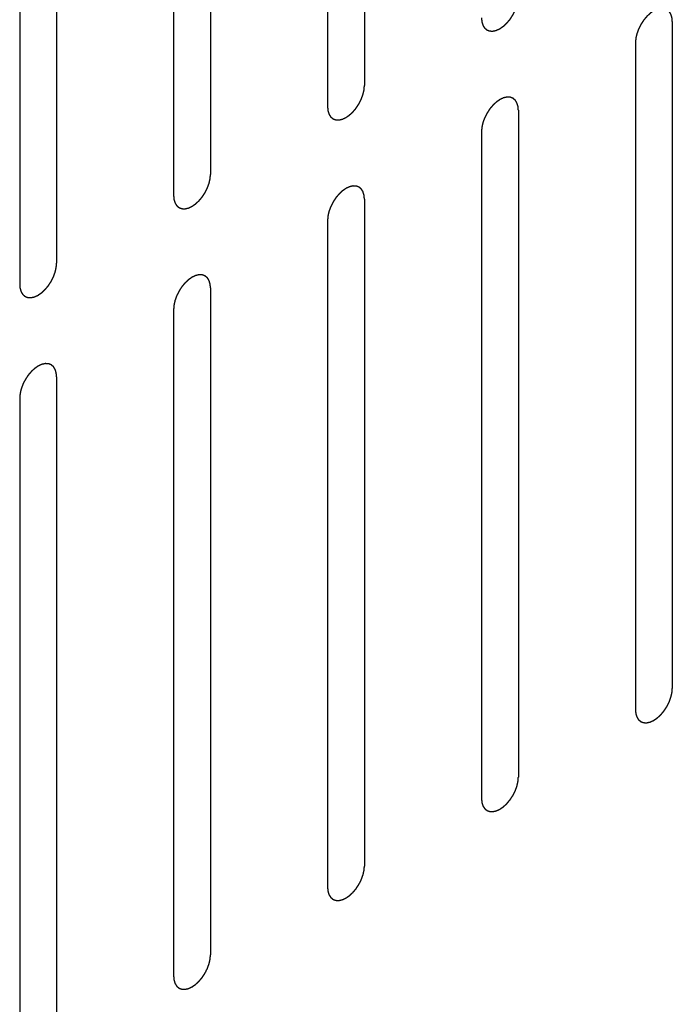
# Model space of a CAD drawing. Header units: inches. Extents: x 6 to 353, y 6 to 228.
# Tile 33 of 256: x 334.825 to 335.763, y 71.312 to 72.728. Entities that reach past the tile are written whole.
import ezdxf

# ---------------------------------------------------------------- set-up
doc = ezdxf.new("R2010")
doc.units = ezdxf.units.IN
doc.header["$LTSCALE"] = 19.946667
doc.header["$MEASUREMENT"] = 0
doc.linetypes.add('HIDDEN', pattern=[0.2, 0.1, -0.1])
doc.layers.add('DEFAULT_2', color=7, linetype='HIDDEN')

msp = doc.modelspace()

# ---------------------------------------------------------------- linework, layer by layer
at = {"layer": 'DEFAULT_2', "color": 7, "linetype": 'HIDDEN'}
for p, q in [((335.3206, 73.5931), (335.3206, 72.6337)), ((335.2676, 73.5625), (335.2676, 72.6031)), ((335.0993, 73.4653), (335.0993, 72.5059)), ((335.0462, 73.4347), (335.0462, 72.4753)), ((334.8779, 73.3376), (334.8779, 72.3782)), ((334.8249, 73.3069), (334.8249, 72.3475)), ((335.7632, 72.726), (335.7632, 71.7666)), ((335.7102, 72.6954), (335.7102, 71.736)), ((335.5419, 72.5982), (335.5419, 71.6388)), ((335.4889, 72.5676), (335.4889, 71.6082)), ((335.3206, 72.4704), (335.3206, 71.511)), ((335.2676, 72.4398), (335.2676, 71.4804)), ((335.0993, 72.3426), (335.0993, 71.3832)), ((335.0462, 72.312), (335.0462, 71.3526)), ((334.8779, 72.2149), (334.8779, 71.2555)), ((334.8249, 72.1842), (334.8249, 71.2249))]:
    msp.add_line(p, q, dxfattribs=at)
for points in [[(335.4889, 72.7309), (335.489, 72.7299), (335.4891, 72.7285), (335.4892, 72.7269), (335.4893, 72.726), (335.4894, 72.7256), (335.4894, 72.7252), (335.4895, 72.7249), (335.4896, 72.7245), (335.4898, 72.7238), (335.4901, 72.7228), (335.4904, 72.7218), (335.4907, 72.7211), (335.4908, 72.7207), (335.4909, 72.7204), (335.491, 72.7201), (335.4912, 72.7198), (335.4916, 72.7192), (335.4921, 72.7184), (335.4926, 72.7176), (335.493, 72.7171), (335.4932, 72.7167), (335.4933, 72.7165), (335.4935, 72.7163), (335.4938, 72.7161), (335.4943, 72.7157), (335.495, 72.7151), (335.4957, 72.7145), (335.4962, 72.7141), (335.4964, 72.7139), (335.4966, 72.7137), (335.4969, 72.7136), (335.4972, 72.7135), (335.4978, 72.7133), (335.4986, 72.713), (335.4995, 72.7127), (335.5001, 72.7124), (335.5004, 72.7123), (335.5006, 72.7122), (335.5009, 72.7122), (335.5013, 72.7122), (335.502, 72.7122), (335.5029, 72.7121), (335.5039, 72.7121), (335.5045, 72.7121), (335.5049, 72.7121), (335.5052, 72.712), (335.5055, 72.7121), (335.5059, 72.7122), (335.5067, 72.7124), (335.5077, 72.7126), (335.5087, 72.7128), (335.5094, 72.713), (335.5099, 72.7131), (335.5102, 72.7131), (335.5105, 72.7133), (335.5109, 72.7135), (335.5115, 72.7138), (335.5121, 72.7141), (335.513, 72.7145), (335.5139, 72.7149), (335.5146, 72.7152), (335.5151, 72.7154), (335.5154, 72.7156), (335.5157, 72.7158), (335.5162, 72.7161), (335.5169, 72.7166), (335.518, 72.7174), (335.519, 72.7181), (335.5199, 72.7187), (335.5206, 72.7191), (335.5212, 72.7197), (335.522, 72.7205), (335.523, 72.7214), (335.5241, 72.7224), (335.5249, 72.7232), (335.5255, 72.7237), (335.5261, 72.7244), (335.5268, 72.7253), (335.5278, 72.7264), (335.5287, 72.7276), (335.5295, 72.7285), (335.5301, 72.7291), (335.5306, 72.7299), (335.5313, 72.731), (335.5321, 72.7323), (335.533, 72.7336), (335.5336, 72.7346), (335.5342, 72.7354), (335.5346, 72.7362), (335.5351, 72.7373), (335.5358, 72.7386), (335.5365, 72.74), (335.537, 72.7411), (335.5375, 72.7419), (335.5377, 72.7427), (335.5382, 72.7438), (335.5387, 72.7452), (335.5392, 72.7466), (335.5396, 72.7477), (335.5399, 72.7486), (335.5401, 72.7494), (335.5403, 72.7505), (335.5406, 72.7519), (335.541, 72.7532), (335.5412, 72.7543), (335.5414, 72.7552), (335.5414, 72.7559), (335.5416, 72.757), (335.5417, 72.7589), (335.5418, 72.7604), (335.5419, 72.7615)], [(335.7632, 72.726), (335.7632, 72.7269), (335.763, 72.7283), (335.7629, 72.73), (335.7628, 72.7308), (335.7628, 72.7313), (335.7628, 72.7317), (335.7626, 72.7319), (335.7625, 72.7323), (335.7623, 72.7331), (335.762, 72.7341), (335.7617, 72.7351), (335.7615, 72.7358), (335.7613, 72.7362), (335.7613, 72.7365), (335.7611, 72.7367), (335.7609, 72.7371), (335.7605, 72.7376), (335.76, 72.7384), (335.7595, 72.7392), (335.7592, 72.7398), (335.759, 72.7401), (335.7588, 72.7404), (335.7586, 72.7405), (335.7583, 72.7408), (335.7578, 72.7412), (335.7571, 72.7418), (335.7564, 72.7423), (335.756, 72.7427), (335.7557, 72.743), (335.7555, 72.7432), (335.7552, 72.7432), (335.7549, 72.7434), (335.7543, 72.7436), (335.7535, 72.7439), (335.7526, 72.7442), (335.7521, 72.7444), (335.7517, 72.7445), (335.7515, 72.7447), (335.7512, 72.7446), (335.7508, 72.7447), (335.7501, 72.7447), (335.7492, 72.7447), (335.7482, 72.7448), (335.7476, 72.7448), (335.7472, 72.7448), (335.7469, 72.7448), (335.7466, 72.7447), (335.7462, 72.7447), (335.7455, 72.7445), (335.7444, 72.7443), (335.7434, 72.744), (335.7427, 72.7439), (335.7423, 72.7438), (335.742, 72.7437), (335.7416, 72.7436), (335.7412, 72.7434), (335.7407, 72.7431), (335.74, 72.7428), (335.7391, 72.7424), (335.7383, 72.742), (335.7375, 72.7416), (335.7371, 72.7414), (335.7367, 72.7413), (335.7364, 72.7411), (335.736, 72.7408), (335.7352, 72.7403), (335.7341, 72.7395), (335.7331, 72.7388), (335.7322, 72.7382), (335.7316, 72.7378), (335.731, 72.7372), (335.7301, 72.7364), (335.7291, 72.7354), (335.7281, 72.7345), (335.7272, 72.7337), (335.7266, 72.7332), (335.7261, 72.7325), (335.7253, 72.7316), (335.7243, 72.7304), (335.7234, 72.7293), (335.7226, 72.7284), (335.722, 72.7277), (335.7215, 72.7269), (335.7209, 72.7259), (335.72, 72.7246), (335.7192, 72.7233), (335.7185, 72.7223), (335.7179, 72.7215), (335.7176, 72.7207), (335.717, 72.7196), (335.7163, 72.7182), (335.7156, 72.7169), (335.7151, 72.7158), (335.7147, 72.715), (335.7144, 72.7141), (335.714, 72.713), (335.7135, 72.7116), (335.713, 72.7103), (335.7126, 72.7091), (335.7122, 72.7083), (335.7121, 72.7075), (335.7118, 72.7064), (335.7115, 72.705), (335.7112, 72.7036), (335.7109, 72.7025), (335.7107, 72.7017), (335.7107, 72.7009), (335.7106, 72.6999), (335.7104, 72.698), (335.7103, 72.6964), (335.7102, 72.6954)], [(335.2676, 72.6031), (335.2676, 72.6022), (335.2678, 72.6007), (335.2679, 72.5991), (335.268, 72.5983), (335.268, 72.5978), (335.268, 72.5974), (335.2682, 72.5971), (335.2683, 72.5967), (335.2685, 72.596), (335.2688, 72.595), (335.2691, 72.594), (335.2693, 72.5933), (335.2695, 72.5929), (335.2695, 72.5926), (335.2697, 72.5924), (335.2699, 72.592), (335.2703, 72.5915), (335.2708, 72.5907), (335.2713, 72.5898), (335.2716, 72.5893), (335.2718, 72.589), (335.272, 72.5887), (335.2722, 72.5885), (335.2725, 72.5883), (335.273, 72.5879), (335.2737, 72.5873), (335.2744, 72.5867), (335.2748, 72.5863), (335.2751, 72.5861), (335.2753, 72.5859), (335.2756, 72.5858), (335.2759, 72.5857), (335.2765, 72.5855), (335.2773, 72.5852), (335.2782, 72.5849), (335.2787, 72.5847), (335.2791, 72.5846), (335.2793, 72.5844), (335.2796, 72.5844), (335.28, 72.5844), (335.2807, 72.5844), (335.2816, 72.5844), (335.2826, 72.5843), (335.2832, 72.5843), (335.2836, 72.5843), (335.2839, 72.5842), (335.2842, 72.5843), (335.2846, 72.5844), (335.2853, 72.5846), (335.2864, 72.5848), (335.2874, 72.585), (335.2881, 72.5852), (335.2885, 72.5853), (335.2888, 72.5853), (335.2892, 72.5855), (335.2896, 72.5857), (335.2901, 72.586), (335.2908, 72.5863), (335.2917, 72.5867), (335.2925, 72.5871), (335.2933, 72.5874), (335.2937, 72.5876), (335.2941, 72.5878), (335.2944, 72.588), (335.2948, 72.5883), (335.2956, 72.5888), (335.2967, 72.5896), (335.2977, 72.5903), (335.2986, 72.5909), (335.2992, 72.5913), (335.2998, 72.5919), (335.3007, 72.5927), (335.3017, 72.5936), (335.3027, 72.5946), (335.3036, 72.5954), (335.3042, 72.5959), (335.3047, 72.5966), (335.3055, 72.5975), (335.3065, 72.5987), (335.3074, 72.5998), (335.3082, 72.6007), (335.3088, 72.6014), (335.3093, 72.6022), (335.3099, 72.6032), (335.3108, 72.6045), (335.3116, 72.6058), (335.3123, 72.6068), (335.3129, 72.6076), (335.3132, 72.6084), (335.3138, 72.6095), (335.3145, 72.6108), (335.3152, 72.6122), (335.3157, 72.6133), (335.3161, 72.6141), (335.3164, 72.6149), (335.3168, 72.616), (335.3173, 72.6174), (335.3178, 72.6188), (335.3182, 72.6199), (335.3186, 72.6208), (335.3187, 72.6216), (335.319, 72.6227), (335.3193, 72.6241), (335.3196, 72.6254), (335.3199, 72.6265), (335.3201, 72.6274), (335.3201, 72.6282), (335.3202, 72.6292), (335.3204, 72.6311), (335.3205, 72.6327), (335.3206, 72.6337)], [(335.5419, 72.5982), (335.5418, 72.5991), (335.5417, 72.6006), (335.5416, 72.6022), (335.5415, 72.603), (335.5414, 72.6035), (335.5414, 72.6039), (335.5413, 72.6042), (335.5412, 72.6046), (335.541, 72.6053), (335.5407, 72.6063), (335.5403, 72.6073), (335.5401, 72.608), (335.54, 72.6084), (335.5399, 72.6087), (335.5398, 72.609), (335.5396, 72.6093), (335.5392, 72.6098), (335.5387, 72.6107), (335.5382, 72.6115), (335.5378, 72.612), (335.5376, 72.6123), (335.5375, 72.6126), (335.5373, 72.6128), (335.537, 72.613), (335.5365, 72.6134), (335.5358, 72.614), (335.5351, 72.6146), (335.5346, 72.615), (335.5344, 72.6152), (335.5342, 72.6154), (335.5339, 72.6155), (335.5336, 72.6156), (335.533, 72.6158), (335.5322, 72.6161), (335.5313, 72.6164), (335.5307, 72.6166), (335.5304, 72.6168), (335.5302, 72.6169), (335.5299, 72.6169), (335.5295, 72.6169), (335.5288, 72.6169), (335.5279, 72.6169), (335.5269, 72.617), (335.5263, 72.617), (335.5259, 72.617), (335.5256, 72.6171), (335.5253, 72.617), (335.5249, 72.6169), (335.5241, 72.6167), (335.5231, 72.6165), (335.5221, 72.6163), (335.5214, 72.6161), (335.5209, 72.616), (335.5206, 72.616), (335.5203, 72.6158), (335.5199, 72.6156), (335.5193, 72.6153), (335.5187, 72.615), (335.5178, 72.6146), (335.5169, 72.6142), (335.5162, 72.6139), (335.5157, 72.6137), (335.5154, 72.6135), (335.5151, 72.6133), (335.5146, 72.613), (335.5139, 72.6125), (335.5128, 72.6117), (335.5118, 72.611), (335.5109, 72.6104), (335.5102, 72.61), (335.5096, 72.6094), (335.5088, 72.6086), (335.5078, 72.6077), (335.5067, 72.6067), (335.5059, 72.6059), (335.5053, 72.6054), (335.5047, 72.6047), (335.504, 72.6038), (335.503, 72.6026), (335.5021, 72.6015), (335.5013, 72.6006), (335.5007, 72.6), (335.5002, 72.5991), (335.4995, 72.5981), (335.4987, 72.5968), (335.4978, 72.5955), (335.4972, 72.5945), (335.4966, 72.5937), (335.4962, 72.5929), (335.4957, 72.5918), (335.495, 72.5905), (335.4943, 72.5891), (335.4938, 72.588), (335.4933, 72.5872), (335.4931, 72.5864), (335.4926, 72.5853), (335.4921, 72.5839), (335.4916, 72.5825), (335.4912, 72.5814), (335.4909, 72.5805), (335.4907, 72.5797), (335.4905, 72.5786), (335.4902, 72.5772), (335.4898, 72.5759), (335.4896, 72.5748), (335.4894, 72.5739), (335.4894, 72.5731), (335.4892, 72.5721), (335.4891, 72.5702), (335.489, 72.5686), (335.4889, 72.5676)], [(335.0462, 72.4753), (335.0463, 72.4744), (335.0464, 72.473), (335.0466, 72.4713), (335.0467, 72.4705), (335.0467, 72.47), (335.0467, 72.4697), (335.0468, 72.4694), (335.047, 72.469), (335.0472, 72.4683), (335.0475, 72.4672), (335.0478, 72.4662), (335.048, 72.4655), (335.0481, 72.4651), (335.0482, 72.4648), (335.0484, 72.4646), (335.0486, 72.4642), (335.0489, 72.4637), (335.0495, 72.4629), (335.05, 72.4621), (335.0503, 72.4615), (335.0505, 72.4612), (335.0506, 72.4609), (335.0509, 72.4608), (335.0512, 72.4605), (335.0516, 72.4601), (335.0523, 72.4595), (335.053, 72.459), (335.0535, 72.4586), (335.0538, 72.4583), (335.054, 72.4581), (335.0543, 72.4581), (335.0546, 72.4579), (335.0552, 72.4577), (335.056, 72.4574), (335.0568, 72.4571), (335.0574, 72.4569), (335.0578, 72.4568), (335.058, 72.4566), (335.0583, 72.4567), (335.0587, 72.4566), (335.0593, 72.4566), (335.0603, 72.4566), (335.0612, 72.4565), (335.0619, 72.4565), (335.0623, 72.4565), (335.0626, 72.4565), (335.0629, 72.4566), (335.0633, 72.4566), (335.064, 72.4568), (335.065, 72.457), (335.0661, 72.4573), (335.0668, 72.4574), (335.0672, 72.4575), (335.0675, 72.4576), (335.0678, 72.4577), (335.0683, 72.4579), (335.0688, 72.4582), (335.0695, 72.4585), (335.0704, 72.4589), (335.0712, 72.4593), (335.072, 72.4597), (335.0724, 72.4599), (335.0728, 72.46), (335.0731, 72.4602), (335.0735, 72.4605), (335.0743, 72.4611), (335.0753, 72.4618), (335.0764, 72.4625), (335.0773, 72.4631), (335.0779, 72.4635), (335.0785, 72.4642), (335.0793, 72.4649), (335.0804, 72.4659), (335.0814, 72.4668), (335.0822, 72.4676), (335.0829, 72.4681), (335.0834, 72.4688), (335.0842, 72.4697), (335.0851, 72.4709), (335.0861, 72.472), (335.0869, 72.4729), (335.0874, 72.4736), (335.0879, 72.4744), (335.0886, 72.4754), (335.0895, 72.4767), (335.0903, 72.478), (335.091, 72.479), (335.0915, 72.4798), (335.0919, 72.4806), (335.0925, 72.4817), (335.0931, 72.4831), (335.0938, 72.4844), (335.0944, 72.4855), (335.0948, 72.4863), (335.0951, 72.4872), (335.0955, 72.4883), (335.096, 72.4897), (335.0965, 72.4911), (335.0969, 72.4922), (335.0973, 72.493), (335.0974, 72.4938), (335.0977, 72.4949), (335.098, 72.4963), (335.0983, 72.4977), (335.0985, 72.4988), (335.0988, 72.4996), (335.0988, 72.5004), (335.0989, 72.5014), (335.099, 72.5033), (335.0992, 72.5049), (335.0993, 72.5059)], [(335.3206, 72.4704), (335.3205, 72.4714), (335.3204, 72.4728), (335.3202, 72.4744), (335.3202, 72.4753), (335.3201, 72.4757), (335.3201, 72.4761), (335.32, 72.4764), (335.3199, 72.4768), (335.3196, 72.4775), (335.3193, 72.4785), (335.319, 72.4795), (335.3188, 72.4802), (335.3187, 72.4806), (335.3186, 72.481), (335.3184, 72.4812), (335.3182, 72.4815), (335.3179, 72.4821), (335.3174, 72.4829), (335.3169, 72.4837), (335.3165, 72.4842), (335.3163, 72.4846), (335.3162, 72.4848), (335.3159, 72.485), (335.3157, 72.4852), (335.3152, 72.4856), (335.3145, 72.4862), (335.3138, 72.4868), (335.3133, 72.4872), (335.313, 72.4874), (335.3128, 72.4876), (335.3126, 72.4877), (335.3122, 72.4878), (335.3117, 72.488), (335.3108, 72.4883), (335.31, 72.4886), (335.3094, 72.4889), (335.3091, 72.489), (335.3088, 72.4891), (335.3085, 72.4891), (335.3082, 72.4891), (335.3075, 72.4891), (335.3065, 72.4892), (335.3056, 72.4892), (335.3049, 72.4892), (335.3045, 72.4892), (335.3043, 72.4893), (335.304, 72.4892), (335.3035, 72.4891), (335.3028, 72.4889), (335.3018, 72.4887), (335.3008, 72.4885), (335.3, 72.4883), (335.2996, 72.4882), (335.2993, 72.4882), (335.299, 72.488), (335.2986, 72.4878), (335.298, 72.4875), (335.2974, 72.4872), (335.2965, 72.4868), (335.2956, 72.4864), (335.2948, 72.4861), (335.2944, 72.4859), (335.2941, 72.4858), (335.2938, 72.4855), (335.2933, 72.4852), (335.2926, 72.4847), (335.2915, 72.484), (335.2904, 72.4832), (335.2896, 72.4826), (335.2889, 72.4822), (335.2883, 72.4816), (335.2875, 72.4808), (335.2864, 72.4799), (335.2854, 72.4789), (335.2846, 72.4782), (335.284, 72.4776), (335.2834, 72.4769), (335.2826, 72.476), (335.2817, 72.4749), (335.2807, 72.4737), (335.28, 72.4728), (335.2794, 72.4722), (335.2789, 72.4714), (335.2782, 72.4703), (335.2774, 72.469), (335.2765, 72.4677), (335.2758, 72.4667), (335.2753, 72.4659), (335.2749, 72.4651), (335.2744, 72.464), (335.2737, 72.4627), (335.273, 72.4613), (335.2725, 72.4602), (335.272, 72.4594), (335.2717, 72.4586), (335.2713, 72.4575), (335.2708, 72.4561), (335.2703, 72.4547), (335.2699, 72.4536), (335.2696, 72.4527), (335.2694, 72.4519), (335.2691, 72.4508), (335.2688, 72.4495), (335.2685, 72.4481), (335.2683, 72.447), (335.268, 72.4461), (335.268, 72.4454), (335.2679, 72.4443), (335.2678, 72.4425), (335.2676, 72.4409), (335.2676, 72.4398)], [(334.8249, 72.3475), (334.825, 72.3466), (334.8251, 72.3452), (334.8253, 72.3435), (334.8253, 72.3427), (334.8254, 72.3422), (334.8254, 72.3419), (334.8255, 72.3416), (334.8256, 72.3412), (334.8259, 72.3405), (334.8262, 72.3395), (334.8265, 72.3384), (334.8267, 72.3377), (334.8268, 72.3373), (334.8269, 72.337), (334.8271, 72.3368), (334.8273, 72.3365), (334.8276, 72.3359), (334.8281, 72.3351), (334.8286, 72.3343), (334.829, 72.3337), (334.8292, 72.3334), (334.8293, 72.3331), (334.8296, 72.333), (334.8298, 72.3327), (334.8303, 72.3323), (334.831, 72.3318), (334.8317, 72.3312), (334.8322, 72.3308), (334.8325, 72.3306), (334.8327, 72.3304), (334.8329, 72.3303), (334.8333, 72.3302), (334.8338, 72.3299), (334.8347, 72.3296), (334.8355, 72.3293), (334.8361, 72.3291), (334.8364, 72.329), (334.8367, 72.3289), (334.837, 72.3289), (334.8373, 72.3289), (334.838, 72.3288), (334.839, 72.3288), (334.8399, 72.3288), (334.8406, 72.3287), (334.841, 72.3287), (334.8412, 72.3287), (334.8415, 72.3288), (334.842, 72.3289), (334.8427, 72.329), (334.8437, 72.3293), (334.8447, 72.3295), (334.8455, 72.3296), (334.8459, 72.3297), (334.8462, 72.3298), (334.8465, 72.33), (334.847, 72.3302), (334.8475, 72.3304), (334.8482, 72.3307), (334.849, 72.3311), (334.8499, 72.3315), (334.8507, 72.3319), (334.8511, 72.3321), (334.8514, 72.3322), (334.8518, 72.3325), (334.8522, 72.3327), (334.8529, 72.3333), (334.854, 72.334), (334.8551, 72.3347), (334.8559, 72.3354), (334.8566, 72.3358), (334.8572, 72.3364), (334.858, 72.3371), (334.8591, 72.3381), (334.8601, 72.339), (334.8609, 72.3398), (334.8615, 72.3403), (334.8621, 72.3411), (334.8629, 72.342), (334.8638, 72.3431), (334.8648, 72.3442), (334.8655, 72.3451), (334.8661, 72.3458), (334.8666, 72.3466), (334.8673, 72.3476), (334.8681, 72.3489), (334.869, 72.3502), (334.8697, 72.3513), (334.8702, 72.352), (334.8706, 72.3528), (334.8711, 72.3539), (334.8718, 72.3553), (334.8725, 72.3566), (334.873, 72.3577), (334.8735, 72.3585), (334.8738, 72.3594), (334.8742, 72.3605), (334.8747, 72.3619), (334.8752, 72.3633), (334.8756, 72.3644), (334.8759, 72.3652), (334.8761, 72.366), (334.8764, 72.3671), (334.8767, 72.3685), (334.877, 72.3699), (334.8772, 72.371), (334.8775, 72.3718), (334.8775, 72.3726), (334.8776, 72.3737), (334.8777, 72.3755), (334.8779, 72.3771), (334.8779, 72.3782)], [(335.0993, 72.3426), (335.0992, 72.3436), (335.0991, 72.345), (335.0989, 72.3466), (335.0988, 72.3475), (335.0988, 72.3479), (335.0988, 72.3483), (335.0987, 72.3486), (335.0985, 72.349), (335.0983, 72.3497), (335.098, 72.3507), (335.0977, 72.3517), (335.0975, 72.3524), (335.0974, 72.3528), (335.0973, 72.3532), (335.0971, 72.3534), (335.0969, 72.3537), (335.0966, 72.3543), (335.0961, 72.3551), (335.0955, 72.3559), (335.0952, 72.3565), (335.095, 72.3568), (335.0949, 72.357), (335.0946, 72.3572), (335.0944, 72.3574), (335.0939, 72.3578), (335.0932, 72.3584), (335.0925, 72.359), (335.092, 72.3594), (335.0917, 72.3596), (335.0915, 72.3598), (335.0912, 72.3599), (335.0909, 72.36), (335.0903, 72.3602), (335.0895, 72.3606), (335.0887, 72.3609), (335.0881, 72.3611), (335.0878, 72.3612), (335.0875, 72.3613), (335.0872, 72.3613), (335.0868, 72.3613), (335.0862, 72.3613), (335.0852, 72.3614), (335.0843, 72.3614), (335.0836, 72.3615), (335.0832, 72.3615), (335.0829, 72.3615), (335.0826, 72.3614), (335.0822, 72.3613), (335.0815, 72.3612), (335.0805, 72.3609), (335.0794, 72.3607), (335.0787, 72.3605), (335.0783, 72.3604), (335.078, 72.3604), (335.0777, 72.3602), (335.0772, 72.36), (335.0767, 72.3598), (335.076, 72.3595), (335.0752, 72.3591), (335.0743, 72.3587), (335.0735, 72.3583), (335.0731, 72.3581), (335.0728, 72.358), (335.0724, 72.3577), (335.072, 72.3574), (335.0713, 72.3569), (335.0702, 72.3562), (335.0691, 72.3554), (335.0682, 72.3548), (335.0676, 72.3544), (335.067, 72.3538), (335.0662, 72.3531), (335.0651, 72.3521), (335.0641, 72.3511), (335.0633, 72.3504), (335.0626, 72.3498), (335.0621, 72.3491), (335.0613, 72.3482), (335.0604, 72.3471), (335.0594, 72.346), (335.0587, 72.345), (335.0581, 72.3444), (335.0576, 72.3436), (335.0569, 72.3426), (335.056, 72.3413), (335.0552, 72.34), (335.0545, 72.3389), (335.054, 72.3382), (335.0536, 72.3373), (335.053, 72.3363), (335.0524, 72.3349), (335.0517, 72.3335), (335.0511, 72.3325), (335.0507, 72.3316), (335.0504, 72.3308), (335.05, 72.3297), (335.0495, 72.3283), (335.049, 72.3269), (335.0486, 72.3258), (335.0482, 72.325), (335.0481, 72.3241), (335.0478, 72.323), (335.0475, 72.3217), (335.0472, 72.3203), (335.047, 72.3192), (335.0467, 72.3184), (335.0467, 72.3176), (335.0466, 72.3165), (335.0465, 72.3147), (335.0463, 72.3131), (335.0462, 72.312)], [(334.8779, 72.2149), (334.8779, 72.2158), (334.8777, 72.2172), (334.8776, 72.2189), (334.8775, 72.2197), (334.8775, 72.2202), (334.8775, 72.2205), (334.8773, 72.2208), (334.8772, 72.2212), (334.877, 72.2219), (334.8767, 72.2229), (334.8764, 72.224), (334.8762, 72.2247), (334.876, 72.2251), (334.876, 72.2254), (334.8758, 72.2256), (334.8756, 72.2259), (334.8752, 72.2265), (334.8747, 72.2273), (334.8742, 72.2281), (334.8739, 72.2287), (334.8737, 72.229), (334.8735, 72.2293), (334.8733, 72.2294), (334.873, 72.2297), (334.8725, 72.2301), (334.8718, 72.2306), (334.8712, 72.2312), (334.8707, 72.2316), (334.8704, 72.2318), (334.8702, 72.232), (334.8699, 72.2321), (334.8696, 72.2322), (334.869, 72.2325), (334.8682, 72.2328), (334.8673, 72.2331), (334.8668, 72.2333), (334.8664, 72.2334), (334.8662, 72.2335), (334.8659, 72.2335), (334.8655, 72.2335), (334.8648, 72.2336), (334.8639, 72.2336), (334.8629, 72.2336), (334.8623, 72.2337), (334.8619, 72.2337), (334.8616, 72.2337), (334.8613, 72.2336), (334.8609, 72.2335), (334.8602, 72.2334), (334.8591, 72.2331), (334.8581, 72.2329), (334.8574, 72.2328), (334.857, 72.2327), (334.8567, 72.2326), (334.8563, 72.2324), (334.8559, 72.2322), (334.8554, 72.232), (334.8547, 72.2317), (334.8538, 72.2313), (334.853, 72.2309), (334.8522, 72.2305), (334.8518, 72.2303), (334.8514, 72.2302), (334.8511, 72.2299), (334.8507, 72.2297), (334.8499, 72.2291), (334.8489, 72.2284), (334.8478, 72.2277), (334.8469, 72.227), (334.8463, 72.2266), (334.8457, 72.226), (334.8448, 72.2253), (334.8438, 72.2243), (334.8428, 72.2234), (334.8419, 72.2226), (334.8413, 72.2221), (334.8408, 72.2213), (334.84, 72.2204), (334.839, 72.2193), (334.8381, 72.2182), (334.8373, 72.2173), (334.8367, 72.2166), (334.8363, 72.2158), (334.8356, 72.2148), (334.8347, 72.2135), (334.8339, 72.2122), (334.8332, 72.2111), (334.8327, 72.2104), (334.8323, 72.2096), (334.8317, 72.2085), (334.831, 72.2071), (334.8303, 72.2058), (334.8298, 72.2047), (334.8294, 72.2039), (334.8291, 72.203), (334.8287, 72.2019), (334.8282, 72.2005), (334.8277, 72.1991), (334.8273, 72.198), (334.8269, 72.1972), (334.8268, 72.1964), (334.8265, 72.1953), (334.8262, 72.1939), (334.8259, 72.1925), (334.8256, 72.1914), (334.8254, 72.1906), (334.8254, 72.1898), (334.8253, 72.1887), (334.8251, 72.1869), (334.825, 72.1853), (334.8249, 72.1842)], [(335.7102, 71.736), (335.7103, 71.735), (335.7104, 71.7336), (335.7106, 71.732), (335.7106, 71.7311), (335.7107, 71.7307), (335.7107, 71.7303), (335.7108, 71.73), (335.7109, 71.7296), (335.7111, 71.7289), (335.7115, 71.7279), (335.7118, 71.7269), (335.712, 71.7262), (335.7121, 71.7258), (335.7122, 71.7254), (335.7124, 71.7252), (335.7126, 71.7249), (335.7129, 71.7243), (335.7134, 71.7235), (335.7139, 71.7227), (335.7143, 71.7221), (335.7145, 71.7218), (335.7146, 71.7216), (335.7148, 71.7214), (335.7151, 71.7212), (335.7156, 71.7208), (335.7163, 71.7202), (335.717, 71.7196), (335.7175, 71.7192), (335.7178, 71.719), (335.718, 71.7188), (335.7182, 71.7187), (335.7186, 71.7186), (335.7191, 71.7184), (335.72, 71.7181), (335.7208, 71.7178), (335.7214, 71.7175), (335.7217, 71.7174), (335.722, 71.7173), (335.7223, 71.7173), (335.7226, 71.7173), (335.7233, 71.7173), (335.7243, 71.7172), (335.7252, 71.7172), (335.7259, 71.7172), (335.7262, 71.7171), (335.7265, 71.7171), (335.7268, 71.7172), (335.7273, 71.7173), (335.728, 71.7175), (335.729, 71.7177), (335.73, 71.7179), (335.7308, 71.7181), (335.7312, 71.7182), (335.7315, 71.7182), (335.7318, 71.7184), (335.7322, 71.7186), (335.7328, 71.7188), (335.7334, 71.7191), (335.7343, 71.7196), (335.7352, 71.72), (335.736, 71.7203), (335.7364, 71.7205), (335.7367, 71.7206), (335.737, 71.7209), (335.7375, 71.7212), (335.7382, 71.7217), (335.7393, 71.7224), (335.7404, 71.7232), (335.7412, 71.7238), (335.7419, 71.7242), (335.7425, 71.7248), (335.7433, 71.7256), (335.7443, 71.7265), (335.7454, 71.7275), (335.7462, 71.7282), (335.7468, 71.7288), (335.7474, 71.7295), (335.7482, 71.7304), (335.7491, 71.7315), (335.7501, 71.7327), (335.7508, 71.7336), (335.7514, 71.7342), (335.7519, 71.735), (335.7526, 71.7361), (335.7534, 71.7374), (335.7543, 71.7386), (335.755, 71.7397), (335.7555, 71.7404), (335.7559, 71.7413), (335.7564, 71.7424), (335.7571, 71.7437), (335.7578, 71.7451), (335.7583, 71.7462), (335.7588, 71.747), (335.7591, 71.7478), (335.7595, 71.7489), (335.76, 71.7503), (335.7605, 71.7517), (335.7609, 71.7528), (335.7612, 71.7537), (335.7614, 71.7545), (335.7616, 71.7556), (335.762, 71.7569), (335.7623, 71.7583), (335.7625, 71.7594), (335.7628, 71.7602), (335.7628, 71.761), (335.7629, 71.7621), (335.763, 71.7639), (335.7632, 71.7655), (335.7632, 71.7666)], [(335.4889, 71.6082), (335.489, 71.6072), (335.4891, 71.6058), (335.4892, 71.6042), (335.4893, 71.6034), (335.4894, 71.6029), (335.4894, 71.6025), (335.4895, 71.6022), (335.4896, 71.6018), (335.4898, 71.6011), (335.4901, 71.6001), (335.4904, 71.5991), (335.4907, 71.5984), (335.4908, 71.598), (335.4909, 71.5977), (335.491, 71.5974), (335.4912, 71.5971), (335.4916, 71.5966), (335.4921, 71.5957), (335.4926, 71.5949), (335.493, 71.5944), (335.4932, 71.5941), (335.4933, 71.5938), (335.4935, 71.5936), (335.4938, 71.5934), (335.4943, 71.593), (335.495, 71.5924), (335.4957, 71.5918), (335.4962, 71.5914), (335.4964, 71.5912), (335.4966, 71.591), (335.4969, 71.5909), (335.4972, 71.5908), (335.4978, 71.5906), (335.4986, 71.5903), (335.4995, 71.59), (335.5001, 71.5898), (335.5004, 71.5896), (335.5006, 71.5895), (335.5009, 71.5895), (335.5013, 71.5895), (335.502, 71.5895), (335.5029, 71.5894), (335.5039, 71.5894), (335.5045, 71.5894), (335.5049, 71.5894), (335.5052, 71.5893), (335.5055, 71.5894), (335.5059, 71.5895), (335.5067, 71.5897), (335.5077, 71.5899), (335.5087, 71.5901), (335.5094, 71.5903), (335.5099, 71.5904), (335.5102, 71.5904), (335.5105, 71.5906), (335.5109, 71.5908), (335.5115, 71.5911), (335.5121, 71.5914), (335.513, 71.5918), (335.5139, 71.5922), (335.5146, 71.5925), (335.5151, 71.5927), (335.5154, 71.5929), (335.5157, 71.5931), (335.5162, 71.5934), (335.5169, 71.5939), (335.518, 71.5947), (335.519, 71.5954), (335.5199, 71.596), (335.5206, 71.5964), (335.5212, 71.597), (335.522, 71.5978), (335.523, 71.5987), (335.5241, 71.5997), (335.5249, 71.6005), (335.5255, 71.601), (335.5261, 71.6017), (335.5268, 71.6026), (335.5278, 71.6038), (335.5287, 71.6049), (335.5295, 71.6058), (335.5301, 71.6064), (335.5306, 71.6073), (335.5313, 71.6083), (335.5321, 71.6096), (335.533, 71.6109), (335.5336, 71.6119), (335.5342, 71.6127), (335.5346, 71.6135), (335.5351, 71.6146), (335.5358, 71.6159), (335.5365, 71.6173), (335.537, 71.6184), (335.5375, 71.6192), (335.5377, 71.62), (335.5382, 71.6211), (335.5387, 71.6225), (335.5392, 71.6239), (335.5396, 71.625), (335.5399, 71.6259), (335.5401, 71.6267), (335.5403, 71.6278), (335.5406, 71.6292), (335.541, 71.6305), (335.5412, 71.6316), (335.5414, 71.6325), (335.5414, 71.6332), (335.5416, 71.6343), (335.5417, 71.6362), (335.5418, 71.6378), (335.5419, 71.6388)], [(335.2676, 71.4804), (335.2676, 71.4795), (335.2678, 71.4781), (335.2679, 71.4764), (335.268, 71.4756), (335.268, 71.4751), (335.268, 71.4747), (335.2682, 71.4745), (335.2683, 71.474), (335.2685, 71.4733), (335.2688, 71.4723), (335.2691, 71.4713), (335.2693, 71.4706), (335.2695, 71.4702), (335.2695, 71.4699), (335.2697, 71.4697), (335.2699, 71.4693), (335.2703, 71.4688), (335.2708, 71.468), (335.2713, 71.4672), (335.2716, 71.4666), (335.2718, 71.4663), (335.272, 71.466), (335.2722, 71.4659), (335.2725, 71.4656), (335.273, 71.4652), (335.2737, 71.4646), (335.2744, 71.4641), (335.2748, 71.4636), (335.2751, 71.4634), (335.2753, 71.4632), (335.2756, 71.4632), (335.2759, 71.463), (335.2765, 71.4628), (335.2773, 71.4625), (335.2782, 71.4622), (335.2787, 71.462), (335.2791, 71.4619), (335.2793, 71.4617), (335.2796, 71.4618), (335.28, 71.4617), (335.2807, 71.4617), (335.2816, 71.4617), (335.2826, 71.4616), (335.2832, 71.4616), (335.2836, 71.4616), (335.2839, 71.4615), (335.2842, 71.4616), (335.2846, 71.4617), (335.2853, 71.4619), (335.2864, 71.4621), (335.2874, 71.4624), (335.2881, 71.4625), (335.2885, 71.4626), (335.2888, 71.4627), (335.2892, 71.4628), (335.2896, 71.463), (335.2901, 71.4633), (335.2908, 71.4636), (335.2917, 71.464), (335.2925, 71.4644), (335.2933, 71.4647), (335.2937, 71.465), (335.2941, 71.4651), (335.2944, 71.4653), (335.2948, 71.4656), (335.2956, 71.4661), (335.2967, 71.4669), (335.2977, 71.4676), (335.2986, 71.4682), (335.2992, 71.4686), (335.2998, 71.4692), (335.3007, 71.47), (335.3017, 71.471), (335.3027, 71.4719), (335.3036, 71.4727), (335.3042, 71.4732), (335.3047, 71.4739), (335.3055, 71.4748), (335.3065, 71.476), (335.3074, 71.4771), (335.3082, 71.478), (335.3088, 71.4787), (335.3093, 71.4795), (335.3099, 71.4805), (335.3108, 71.4818), (335.3116, 71.4831), (335.3123, 71.4841), (335.3129, 71.4849), (335.3132, 71.4857), (335.3138, 71.4868), (335.3145, 71.4882), (335.3152, 71.4895), (335.3157, 71.4906), (335.3161, 71.4914), (335.3164, 71.4922), (335.3168, 71.4934), (335.3173, 71.4947), (335.3178, 71.4961), (335.3182, 71.4973), (335.3186, 71.4981), (335.3187, 71.4989), (335.319, 71.5), (335.3193, 71.5014), (335.3196, 71.5028), (335.3199, 71.5039), (335.3201, 71.5047), (335.3201, 71.5055), (335.3202, 71.5065), (335.3204, 71.5084), (335.3205, 71.51), (335.3206, 71.511)], [(335.0462, 71.3526), (335.0463, 71.3517), (335.0464, 71.3503), (335.0466, 71.3486), (335.0467, 71.3478), (335.0467, 71.3473), (335.0467, 71.347), (335.0468, 71.3467), (335.047, 71.3463), (335.0472, 71.3456), (335.0475, 71.3445), (335.0478, 71.3435), (335.048, 71.3428), (335.0481, 71.3424), (335.0482, 71.3421), (335.0484, 71.3419), (335.0486, 71.3416), (335.0489, 71.341), (335.0495, 71.3402), (335.05, 71.3394), (335.0503, 71.3388), (335.0505, 71.3385), (335.0506, 71.3382), (335.0509, 71.3381), (335.0512, 71.3378), (335.0516, 71.3374), (335.0523, 71.3369), (335.053, 71.3363), (335.0535, 71.3359), (335.0538, 71.3356), (335.054, 71.3354), (335.0543, 71.3354), (335.0546, 71.3352), (335.0552, 71.335), (335.056, 71.3347), (335.0568, 71.3344), (335.0574, 71.3342), (335.0578, 71.3341), (335.058, 71.334), (335.0583, 71.334), (335.0587, 71.3339), (335.0593, 71.3339), (335.0603, 71.3339), (335.0612, 71.3338), (335.0619, 71.3338), (335.0623, 71.3338), (335.0626, 71.3338), (335.0629, 71.3339), (335.0633, 71.3339), (335.064, 71.3341), (335.065, 71.3343), (335.0661, 71.3346), (335.0668, 71.3347), (335.0672, 71.3348), (335.0675, 71.3349), (335.0678, 71.3351), (335.0683, 71.3352), (335.0688, 71.3355), (335.0695, 71.3358), (335.0704, 71.3362), (335.0712, 71.3366), (335.072, 71.337), (335.0724, 71.3372), (335.0728, 71.3373), (335.0731, 71.3375), (335.0735, 71.3378), (335.0743, 71.3384), (335.0753, 71.3391), (335.0764, 71.3398), (335.0773, 71.3404), (335.0779, 71.3408), (335.0785, 71.3415), (335.0793, 71.3422), (335.0804, 71.3432), (335.0814, 71.3441), (335.0822, 71.3449), (335.0829, 71.3454), (335.0834, 71.3462), (335.0842, 71.347), (335.0851, 71.3482), (335.0861, 71.3493), (335.0869, 71.3502), (335.0874, 71.3509), (335.0879, 71.3517), (335.0886, 71.3527), (335.0895, 71.354), (335.0903, 71.3553), (335.091, 71.3563), (335.0915, 71.3571), (335.0919, 71.3579), (335.0925, 71.359), (335.0931, 71.3604), (335.0938, 71.3617), (335.0944, 71.3628), (335.0948, 71.3636), (335.0951, 71.3645), (335.0955, 71.3656), (335.096, 71.367), (335.0965, 71.3684), (335.0969, 71.3695), (335.0973, 71.3703), (335.0974, 71.3711), (335.0977, 71.3722), (335.098, 71.3736), (335.0983, 71.375), (335.0985, 71.3761), (335.0988, 71.3769), (335.0988, 71.3777), (335.0989, 71.3788), (335.099, 71.3806), (335.0992, 71.3822), (335.0993, 71.3832)]]:
    msp.add_open_spline(points, degree=3, knots=[0, 0, 0, 0, 0.03125, 0.046875, 0.054688, 0.058594, 0.0625, 0.066406, 0.070312, 0.078125, 0.09375, 0.109375, 0.117188, 0.121094, 0.125, 0.128906, 0.132812, 0.140625, 0.15625, 0.171875, 0.179688, 0.183594, 0.1875, 0.191406, 0.195312, 0.203125, 0.21875, 0.234375, 0.242188, 0.246094, 0.25, 0.253906, 0.257812, 0.265625, 0.28125, 0.296875, 0.304688, 0.308594, 0.3125, 0.316406, 0.320312, 0.328125, 0.34375, 0.359375, 0.367188, 0.371094, 0.375, 0.378906, 0.382812, 0.390625, 0.40625, 0.421875, 0.429688, 0.433594, 0.4375, 0.441406, 0.445312, 0.453125, 0.460938, 0.46875, 0.484375, 0.492188, 0.496094, 0.5, 0.503906, 0.507812, 0.515625, 0.53125, 0.546875, 0.554688, 0.5625, 0.570312, 0.578125, 0.59375, 0.609375, 0.617188, 0.625, 0.632812, 0.640625, 0.65625, 0.671875, 0.679688, 0.6875, 0.695312, 0.703125, 0.71875, 0.734375, 0.742188, 0.75, 0.757812, 0.765625, 0.78125, 0.796875, 0.804688, 0.8125, 0.820312, 0.828125, 0.84375, 0.859375, 0.867188, 0.875, 0.882812, 0.890625, 0.90625, 0.921875, 0.929688, 0.9375, 0.945312, 0.953125, 0.96875, 1, 1, 1, 1], dxfattribs=at)

doc.saveas('drawing.dxf')
